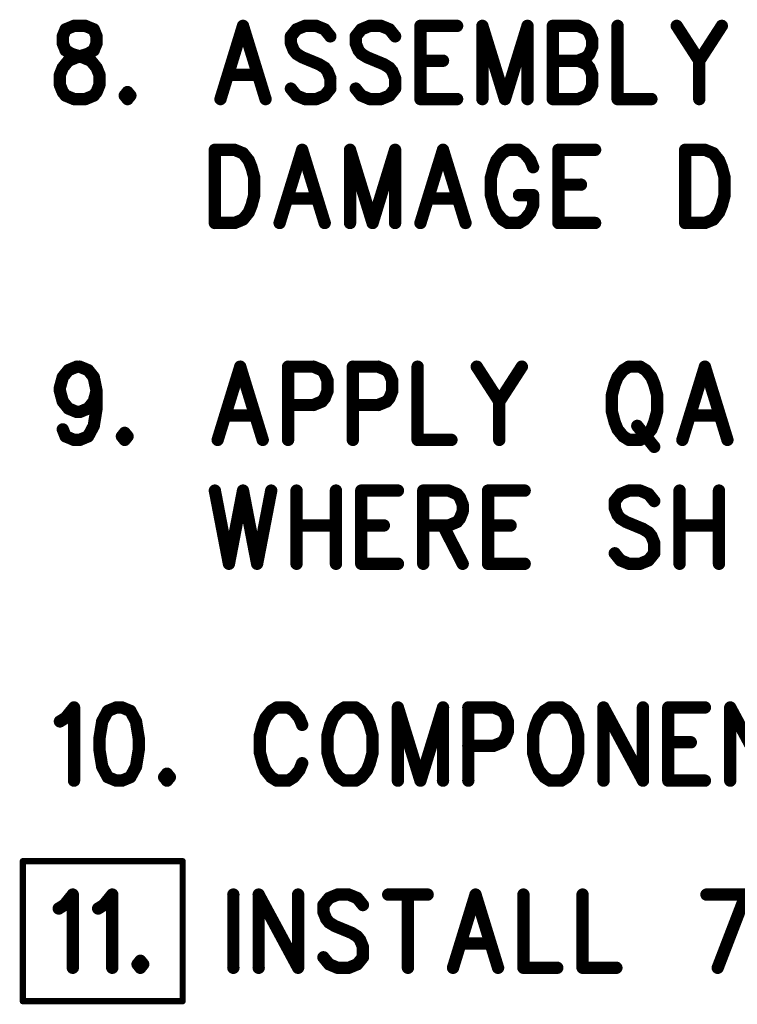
# Model space of a CAD drawing. Extents: x 2 to 38, y 2.4 to 29.6.
# Tile 79 of 93: x 25 to 27, y 17.6 to 20.3. Entities that reach past the tile are written whole.
import ezdxf

# ---------------------------------------------------------------- set-up
doc = ezdxf.new("R2010")
doc.units = 0
doc.layers.get('0').update_dxf_attribs({"linetype": 'CONTINUOUS'})
doc.layers.add('adt001026', color=1, linetype='CONTINUOUS')

# ---------------------------------------------------------------- blocks, each defined once
blk = doc.blocks.new('D249')
at = {"const_width": 0.00855}
blk.add_lwpolyline([(-0.004275, 0, 1), (0.004275, 0, 1)], format="xyb", close=True, dxfattribs=at)
blk = doc.blocks.new('D251')
at = {"const_width": 0.0171}
blk.add_lwpolyline([(-0.00855, 0, 1), (0.00855, 0, 1)], format="xyb", close=True, dxfattribs=at)

msp = doc.modelspace()

# ---------------------------------------------------------------- linework, layer by layer
at = {"layer": 'adt001026', "color": 1}
for points, const_width in [([(25.1433, 20.2938), (25.1355, 20.2745)], 0.034), ([(25.1666, 20.3034), (25.1433, 20.2938)], 0.034), ([(25.1978, 20.3034), (25.1666, 20.3034)], 0.034), ([(25.2211, 20.2938), (25.1978, 20.3034)], 0.034), ([(25.2289, 20.2745), (25.2211, 20.2938)], 0.034), ([(25.6336, 20.3034), (25.5714, 20.1011)], 0.034), ([(25.6336, 20.3034), (25.6959, 20.1011)], 0.034), ([(25.7815, 20.2938), (25.766, 20.2745)], 0.034), ([(25.8049, 20.3034), (25.7815, 20.2938)], 0.034), ([(25.836, 20.3034), (25.8049, 20.3034)], 0.034), ([(25.8594, 20.2938), (25.836, 20.3034)], 0.034), ([(25.8749, 20.2745), (25.8594, 20.2938)], 0.034), ([(25.9605, 20.2938), (25.945, 20.2745)], 0.034), ([(25.9839, 20.3034), (25.9605, 20.2938)], 0.034), ([(26.015, 20.3034), (25.9839, 20.3034)], 0.034), ([(26.0384, 20.2938), (26.015, 20.3034)], 0.034), ([(26.0539, 20.2745), (26.0384, 20.2938)], 0.034), ([(26.124, 20.3034), (26.124, 20.1011)], 0.034), ([(26.124, 20.3034), (26.2252, 20.3034)], 0.034), ([(26.2952, 20.3034), (26.2952, 20.1011)], 0.034), ([(26.2952, 20.3034), (26.3575, 20.1011)], 0.034), ([(26.4198, 20.3034), (26.3575, 20.1011)], 0.034), ([(26.4198, 20.3034), (26.4198, 20.1011)], 0.034), ([(26.4898, 20.3034), (26.4898, 20.1011)], 0.034), ([(26.4898, 20.3034), (26.5599, 20.3034)], 0.034), ([(26.5599, 20.3034), (26.5832, 20.2938)], 0.034), ([(26.5832, 20.2938), (26.591, 20.2841)], 0.034), ([(26.591, 20.2841), (26.5988, 20.2649)], 0.034), ([(26.6688, 20.3034), (26.6688, 20.1011)], 0.034), ([(26.8323, 20.3034), (26.8945, 20.2071)], 0.034), ([(26.9568, 20.3034), (26.8945, 20.2071)], 0.034), ([(25.1355, 20.2745), (25.1355, 20.2552)], 0.034), ([(25.1355, 20.2552), (25.1433, 20.236)], 0.034), ([(25.2211, 20.236), (25.2289, 20.2552)], 0.034), ([(25.2289, 20.2552), (25.2289, 20.2745)], 0.034), ([(25.766, 20.2745), (25.766, 20.2552)], 0.034), ([(25.766, 20.2552), (25.7737, 20.236)], 0.034), ([(25.945, 20.2745), (25.945, 20.2552)], 0.034), ([(25.945, 20.2552), (25.9528, 20.236)], 0.034), ([(26.5988, 20.2649), (26.5988, 20.2456)], 0.034), ([(25.1433, 20.236), (25.1589, 20.2263)], 0.034), ([(25.2056, 20.2263), (25.2211, 20.236)], 0.034), ([(25.7737, 20.236), (25.7815, 20.2263)], 0.034), ([(25.9528, 20.236), (25.9605, 20.2263)], 0.034), ([(26.5988, 20.2456), (26.591, 20.2263)], 0.034), ([(25.1355, 20.1878), (25.1511, 20.2071)], 0.034), ([(25.1511, 20.2071), (25.1744, 20.2167)], 0.034), ([(25.1589, 20.2263), (25.19, 20.2167)], 0.034), ([(25.1744, 20.2167), (25.2056, 20.2263)], 0.034), ([(25.19, 20.2167), (25.2133, 20.2071)], 0.034), ([(25.2133, 20.2071), (25.2289, 20.1878)], 0.034), ([(25.7815, 20.2263), (25.7971, 20.2167)], 0.034), ([(25.7971, 20.2167), (25.8438, 20.1974)], 0.034), ([(25.9605, 20.2263), (25.9761, 20.2167)], 0.034), ([(25.9761, 20.2167), (26.0228, 20.1974)], 0.034), ([(26.124, 20.2071), (26.1863, 20.2071)], 0.034), ([(26.4898, 20.2071), (26.5599, 20.2071)], 0.034), ([(26.5832, 20.2167), (26.5599, 20.2071)], 0.034), ([(26.5599, 20.2071), (26.5832, 20.1974)], 0.034), ([(26.591, 20.2263), (26.5832, 20.2167)], 0.034), ([(26.8945, 20.2071), (26.8945, 20.1011)], 0.034), ([(25.1277, 20.1685), (25.1355, 20.1878)], 0.034), ([(25.2289, 20.1878), (25.2367, 20.1685)], 0.034), ([(25.8438, 20.1974), (25.8594, 20.1878)], 0.034), ([(25.8594, 20.1878), (25.8671, 20.1782)], 0.034), ([(25.8671, 20.1782), (25.8749, 20.1589)], 0.034), ([(26.0228, 20.1974), (26.0384, 20.1878)], 0.034), ([(26.0384, 20.1878), (26.0462, 20.1782)], 0.034), ([(26.0462, 20.1782), (26.0539, 20.1589)], 0.034), ([(26.5832, 20.1974), (26.591, 20.1878)], 0.034), ([(26.591, 20.1878), (26.5988, 20.1685)], 0.034), ([(25.1277, 20.1396), (25.1277, 20.1685)], 0.034), ([(25.2367, 20.1685), (25.2367, 20.1396)], 0.034), ([(25.5947, 20.1685), (25.6726, 20.1685)], 0.034), ([(25.8749, 20.1589), (25.8749, 20.13)], 0.034), ([(26.0539, 20.1589), (26.0539, 20.13)], 0.034), ([(26.5988, 20.1685), (26.5988, 20.1396)], 0.034), ([(25.1355, 20.1204), (25.1277, 20.1396)], 0.034), ([(25.1433, 20.1108), (25.1355, 20.1204)], 0.034), ([(25.2289, 20.1204), (25.2211, 20.1108)], 0.034), ([(25.2367, 20.1396), (25.2289, 20.1204)], 0.034), ([(25.3145, 20.1204), (25.3067, 20.1108)], 0.034), ([(25.3223, 20.1108), (25.3145, 20.1204)], 0.034), ([(25.7815, 20.1108), (25.766, 20.13)], 0.034), ([(25.8749, 20.13), (25.8594, 20.1108)], 0.034), ([(25.9605, 20.1108), (25.945, 20.13)], 0.034), ([(26.0539, 20.13), (26.0384, 20.1108)], 0.034), ([(26.591, 20.1204), (26.5832, 20.1108)], 0.034), ([(26.5988, 20.1396), (26.591, 20.1204)], 0.034), ([(25.1666, 20.1011), (25.1433, 20.1108)], 0.034), ([(25.1978, 20.1011), (25.1666, 20.1011)], 0.034), ([(25.2211, 20.1108), (25.1978, 20.1011)], 0.034), ([(25.3067, 20.1108), (25.3145, 20.1011)], 0.034), ([(25.3145, 20.1011), (25.3223, 20.1108)], 0.034), ([(25.8049, 20.1011), (25.7815, 20.1108)], 0.034), ([(25.836, 20.1011), (25.8049, 20.1011)], 0.034), ([(25.8594, 20.1108), (25.836, 20.1011)], 0.034), ([(25.9839, 20.1011), (25.9605, 20.1108)], 0.034), ([(26.015, 20.1011), (25.9839, 20.1011)], 0.034), ([(26.0384, 20.1108), (26.015, 20.1011)], 0.034), ([(26.124, 20.1011), (26.2252, 20.1011)], 0.034), ([(26.5599, 20.1011), (26.4898, 20.1011)], 0.034), ([(26.5832, 20.1108), (26.5599, 20.1011)], 0.034), ([(26.6688, 20.1011), (26.7622, 20.1011)], 0.034), ([(25.5558, 19.9609), (25.5558, 19.7587)], 0.034), ([(25.5558, 19.9609), (25.6103, 19.9609)], 0.034), ([(25.6103, 19.9609), (25.6336, 19.9513)], 0.034), ([(25.7971, 19.9609), (25.7348, 19.7587)], 0.034), ([(25.7971, 19.9609), (25.8594, 19.7587)], 0.034), ([(25.9294, 19.9609), (25.9294, 19.7587)], 0.034), ([(25.9294, 19.9609), (25.9917, 19.7587)], 0.034), ([(26.0539, 19.9609), (25.9917, 19.7587)], 0.034), ([(26.0539, 19.9609), (26.0539, 19.7587)], 0.034), ([(26.1863, 19.9609), (26.124, 19.7587)], 0.034), ([(26.1863, 19.9609), (26.2485, 19.7587)], 0.034), ([(26.3653, 19.9609), (26.3497, 19.9513)], 0.034), ([(26.3964, 19.9609), (26.3653, 19.9609)], 0.034), ([(26.412, 19.9513), (26.3964, 19.9609)], 0.034), ([(26.5054, 19.9609), (26.5054, 19.7587)], 0.034), ([(26.5054, 19.9609), (26.6066, 19.9609)], 0.034), ([(26.8556, 19.9609), (26.8556, 19.7587)], 0.034), ([(26.8556, 19.9609), (26.9101, 19.9609)], 0.034), ([(26.9101, 19.9609), (26.9335, 19.9513)], 0.034), ([(25.6336, 19.9513), (25.6492, 19.932)], 0.034), ([(25.6492, 19.932), (25.657, 19.9128)], 0.034), ([(26.3341, 19.932), (26.3264, 19.9128)], 0.034), ([(26.3497, 19.9513), (26.3341, 19.932)], 0.034), ([(26.4275, 19.932), (26.412, 19.9513)], 0.034), ([(26.4353, 19.9128), (26.4275, 19.932)], 0.034), ([(26.9335, 19.9513), (26.949, 19.932)], 0.034), ([(26.949, 19.932), (26.9568, 19.9128)], 0.034), ([(25.657, 19.9128), (25.6648, 19.8839)], 0.034), ([(26.3264, 19.9128), (26.3186, 19.8839)], 0.034), ([(26.9568, 19.9128), (26.9646, 19.8839)], 0.034), ([(25.6648, 19.8839), (25.6648, 19.8357)], 0.034), ([(26.3186, 19.8839), (26.3186, 19.8357)], 0.034), ([(26.9646, 19.8839), (26.9646, 19.8357)], 0.034), ([(26.5054, 19.8646), (26.5676, 19.8646)], 0.034), ([(25.6648, 19.8357), (25.657, 19.8068)], 0.034), ([(25.7582, 19.8261), (25.836, 19.8261)], 0.034), ([(26.1473, 19.8261), (26.2252, 19.8261)], 0.034), ([(26.3186, 19.8357), (26.3264, 19.8068)], 0.034), ([(26.3964, 19.8357), (26.4353, 19.8357)], 0.034), ([(26.4353, 19.8068), (26.4353, 19.8357)], 0.034), ([(26.9646, 19.8357), (26.9568, 19.8068)], 0.034), ([(25.657, 19.8068), (25.6492, 19.7875)], 0.034), ([(26.3264, 19.8068), (26.3341, 19.7875)], 0.034), ([(26.4275, 19.7875), (26.4353, 19.8068)], 0.034), ([(26.9568, 19.8068), (26.949, 19.7875)], 0.034), ([(25.6336, 19.7683), (25.6103, 19.7587)], 0.034), ([(25.6492, 19.7875), (25.6336, 19.7683)], 0.034), ([(26.3341, 19.7875), (26.3497, 19.7683)], 0.034), ([(26.3497, 19.7683), (26.3653, 19.7587)], 0.034), ([(26.3964, 19.7587), (26.412, 19.7683)], 0.034), ([(26.412, 19.7683), (26.4275, 19.7875)], 0.034), ([(26.9335, 19.7683), (26.9101, 19.7587)], 0.034), ([(26.949, 19.7875), (26.9335, 19.7683)], 0.034), ([(25.6103, 19.7587), (25.5558, 19.7587)], 0.034), ([(26.3653, 19.7587), (26.3964, 19.7587)], 0.034), ([(26.5054, 19.7587), (26.6066, 19.7587)], 0.034), ([(26.9101, 19.7587), (26.8556, 19.7587)], 0.034), ([(25.1511, 19.352), (25.1744, 19.3616)], 0.034), ([(25.1744, 19.3616), (25.1822, 19.3616)], 0.034), ([(25.1822, 19.3616), (25.2056, 19.352)], 0.034), ([(25.6259, 19.3616), (25.5636, 19.1593)], 0.034), ([(25.6259, 19.3616), (25.6881, 19.1593)], 0.034), ([(25.7582, 19.3616), (25.7582, 19.1593)], 0.034), ([(25.7582, 19.3616), (25.8282, 19.3616)], 0.034), ([(25.8282, 19.3616), (25.8516, 19.352)], 0.034), ([(25.9372, 19.3616), (25.9372, 19.1593)], 0.034), ([(25.9372, 19.3616), (26.0072, 19.3616)], 0.034), ([(26.0072, 19.3616), (26.0306, 19.352)], 0.034), ([(26.1162, 19.3616), (26.1162, 19.1593)], 0.034), ([(26.2797, 19.3616), (26.3419, 19.2653)], 0.034), ([(26.4042, 19.3616), (26.3419, 19.2653)], 0.034), ([(26.7, 19.3616), (26.6844, 19.352)], 0.034), ([(26.7311, 19.3616), (26.7, 19.3616)], 0.034), ([(26.7467, 19.352), (26.7311, 19.3616)], 0.034), ([(26.9101, 19.3616), (26.8478, 19.1593)], 0.034), ([(26.9101, 19.3616), (26.9724, 19.1593)], 0.034), ([(25.1277, 19.3038), (25.1355, 19.3327)], 0.034), ([(25.1355, 19.3327), (25.1511, 19.352)], 0.034), ([(25.2056, 19.352), (25.2211, 19.3327)], 0.034), ([(25.2211, 19.3327), (25.2289, 19.2942)], 0.034), ([(25.8516, 19.352), (25.8594, 19.3423)], 0.034), ([(25.8594, 19.3423), (25.8671, 19.3231)], 0.034), ([(26.0306, 19.352), (26.0384, 19.3423)], 0.034), ([(26.0384, 19.3423), (26.0462, 19.3231)], 0.034), ([(26.6688, 19.3327), (26.661, 19.3134)], 0.034), ([(26.6844, 19.352), (26.6688, 19.3327)], 0.034), ([(26.7622, 19.3327), (26.7467, 19.352)], 0.034), ([(26.77, 19.3134), (26.7622, 19.3327)], 0.034), ([(25.1277, 19.2942), (25.1277, 19.3038)], 0.034), ([(25.8671, 19.3231), (25.8671, 19.2942)], 0.034), ([(26.0462, 19.3231), (26.0462, 19.2942)], 0.034), ([(26.661, 19.3134), (26.6533, 19.2846)], 0.034), ([(26.7778, 19.2846), (26.77, 19.3134)], 0.034), ([(25.1355, 19.2653), (25.1277, 19.2942)], 0.034), ([(25.2289, 19.2942), (25.2211, 19.2653)], 0.034), ([(25.2289, 19.2942), (25.2289, 19.246)], 0.034), ([(25.8671, 19.2942), (25.8594, 19.2749)], 0.034), ([(26.0462, 19.2942), (26.0384, 19.2749)], 0.034), ([(26.6533, 19.2846), (26.6533, 19.2364)], 0.034), ([(26.7778, 19.2364), (26.7778, 19.2846)], 0.034), ([(25.1511, 19.246), (25.1355, 19.2653)], 0.034), ([(25.2211, 19.2653), (25.2056, 19.246)], 0.034), ([(25.8282, 19.2557), (25.7582, 19.2557)], 0.034), ([(25.8516, 19.2653), (25.8282, 19.2557)], 0.034), ([(25.8594, 19.2749), (25.8516, 19.2653)], 0.034), ([(26.0072, 19.2557), (25.9372, 19.2557)], 0.034), ([(26.0306, 19.2653), (26.0072, 19.2557)], 0.034), ([(26.0384, 19.2749), (26.0306, 19.2653)], 0.034), ([(26.3419, 19.2653), (26.3419, 19.1593)], 0.034), ([(25.1744, 19.2364), (25.1511, 19.246)], 0.034), ([(25.1822, 19.2364), (25.1744, 19.2364)], 0.034), ([(25.2056, 19.246), (25.1822, 19.2364)], 0.034), ([(25.2289, 19.246), (25.2211, 19.1979)], 0.034), ([(25.5869, 19.2268), (25.6648, 19.2268)], 0.034), ([(26.6533, 19.2364), (26.661, 19.2075)], 0.034), ([(26.77, 19.2075), (26.7778, 19.2364)], 0.034), ([(26.8712, 19.2268), (26.949, 19.2268)], 0.034), ([(25.2211, 19.1979), (25.2056, 19.169)], 0.034), ([(26.661, 19.2075), (26.6688, 19.1882)], 0.034), ([(26.7233, 19.1979), (26.77, 19.1401)], 0.034), ([(26.7622, 19.1882), (26.77, 19.2075)], 0.034), ([(25.1433, 19.169), (25.1355, 19.1882)], 0.034), ([(25.1666, 19.1593), (25.1433, 19.169)], 0.034), ([(25.2056, 19.169), (25.1822, 19.1593)], 0.034), ([(25.3067, 19.1786), (25.299, 19.169)], 0.034), ([(25.299, 19.169), (25.3067, 19.1593)], 0.034), ([(25.3145, 19.169), (25.3067, 19.1786)], 0.034), ([(25.3067, 19.1593), (25.3145, 19.169)], 0.034), ([(26.6688, 19.1882), (26.6844, 19.169)], 0.034), ([(26.6844, 19.169), (26.7, 19.1593)], 0.034), ([(26.7311, 19.1593), (26.7467, 19.169)], 0.034), ([(26.7467, 19.169), (26.7622, 19.1882)], 0.034), ([(25.1822, 19.1593), (25.1666, 19.1593)], 0.034), ([(26.1162, 19.1593), (26.2096, 19.1593)], 0.034), ([(26.7, 19.1593), (26.7311, 19.1593)], 0.034), ([(25.5558, 19.0191), (25.5947, 18.8169)], 0.034), ([(25.6336, 19.0191), (25.5947, 18.8169)], 0.034), ([(25.6336, 19.0191), (25.6726, 18.8169)], 0.034), ([(25.7115, 19.0191), (25.6726, 18.8169)], 0.034), ([(25.7815, 19.0191), (25.7815, 18.8169)], 0.034), ([(25.8905, 19.0191), (25.8905, 18.8169)], 0.034), ([(25.9605, 19.0191), (25.9605, 18.8169)], 0.034), ([(25.9605, 19.0191), (26.0617, 19.0191)], 0.034), ([(26.1318, 19.0191), (26.1318, 18.8169)], 0.034), ([(26.1318, 19.0191), (26.2018, 19.0191)], 0.034), ([(26.2018, 19.0191), (26.2252, 19.0095)], 0.034), ([(26.2252, 19.0095), (26.233, 18.9999)], 0.034), ([(26.3108, 19.0191), (26.3108, 18.8169)], 0.034), ([(26.3108, 19.0191), (26.412, 19.0191)], 0.034), ([(26.6766, 19.0095), (26.661, 18.9902)], 0.034), ([(26.7, 19.0191), (26.6766, 19.0095)], 0.034), ([(26.7311, 19.0191), (26.7, 19.0191)], 0.034), ([(26.7544, 19.0095), (26.7311, 19.0191)], 0.034), ([(26.77, 18.9902), (26.7544, 19.0095)], 0.034), ([(26.8401, 19.0191), (26.8401, 18.8169)], 0.034), ([(26.949, 19.0191), (26.949, 18.8169)], 0.034), ([(26.233, 18.9999), (26.2407, 18.9806)], 0.034), ([(26.2407, 18.9806), (26.2407, 18.9614)], 0.034), ([(26.661, 18.9902), (26.661, 18.971)], 0.034), ([(26.2407, 18.9614), (26.233, 18.9421)], 0.034), ([(26.661, 18.971), (26.6688, 18.9517)], 0.034), ([(26.6688, 18.9517), (26.6766, 18.9421)], 0.034), ([(25.7815, 18.9228), (25.8905, 18.9228)], 0.034), ([(25.9605, 18.9228), (26.0228, 18.9228)], 0.034), ([(26.2018, 18.9228), (26.1318, 18.9228)], 0.034), ([(26.1863, 18.9228), (26.2407, 18.8169)], 0.034), ([(26.2252, 18.9325), (26.2018, 18.9228)], 0.034), ([(26.233, 18.9421), (26.2252, 18.9325)], 0.034), ([(26.3108, 18.9228), (26.3731, 18.9228)], 0.034), ([(26.6766, 18.9421), (26.6922, 18.9325)], 0.034), ([(26.6922, 18.9325), (26.7389, 18.9132)], 0.034), ([(26.8401, 18.9228), (26.949, 18.9228)], 0.034), ([(26.7389, 18.9132), (26.7544, 18.9036)], 0.034), ([(26.7544, 18.9036), (26.7622, 18.8939)], 0.034), ([(26.7622, 18.8939), (26.77, 18.8747)], 0.034), ([(26.77, 18.8747), (26.77, 18.8458)], 0.034), ([(26.6766, 18.8265), (26.661, 18.8458)], 0.034), ([(26.77, 18.8458), (26.7544, 18.8265)], 0.034), ([(25.9605, 18.8169), (26.0617, 18.8169)], 0.034), ([(26.3108, 18.8169), (26.412, 18.8169)], 0.034), ([(26.7, 18.8169), (26.6766, 18.8265)], 0.034), ([(26.7311, 18.8169), (26.7, 18.8169)], 0.034), ([(26.7544, 18.8265), (26.7311, 18.8169)], 0.034), ([(25.1433, 18.3909), (25.1666, 18.4198)], 0.034), ([(25.1666, 18.4198), (25.1666, 18.2176)], 0.034), ([(25.26, 18.4102), (25.2445, 18.3813)], 0.034), ([(25.2834, 18.4198), (25.26, 18.4102)], 0.034), ([(25.299, 18.4198), (25.2834, 18.4198)], 0.034), ([(25.3223, 18.4102), (25.299, 18.4198)], 0.034), ([(25.3379, 18.3813), (25.3223, 18.4102)], 0.034), ([(25.7115, 18.4102), (25.6959, 18.3909)], 0.034), ([(25.727, 18.4198), (25.7115, 18.4102)], 0.034), ([(25.7582, 18.4198), (25.727, 18.4198)], 0.034), ([(25.7737, 18.4102), (25.7582, 18.4198)], 0.034), ([(25.7893, 18.3909), (25.7737, 18.4102)], 0.034), ([(25.8983, 18.4102), (25.8827, 18.3909)], 0.034), ([(25.9138, 18.4198), (25.8983, 18.4102)], 0.034), ([(25.945, 18.4198), (25.9138, 18.4198)], 0.034), ([(25.9605, 18.4102), (25.945, 18.4198)], 0.034), ([(25.9761, 18.3909), (25.9605, 18.4102)], 0.034), ([(26.0617, 18.4198), (26.0617, 18.2176)], 0.034), ([(26.0617, 18.4198), (26.124, 18.2176)], 0.034), ([(26.1863, 18.4198), (26.124, 18.2176)], 0.034), ([(26.1863, 18.4198), (26.1863, 18.2176)], 0.034), ([(26.2563, 18.4198), (26.2563, 18.2176)], 0.034), ([(26.2563, 18.4198), (26.3264, 18.4198)], 0.034), ([(26.3264, 18.4198), (26.3497, 18.4102)], 0.034), ([(26.3497, 18.4102), (26.3575, 18.4006)], 0.034), ([(26.4665, 18.4102), (26.4509, 18.3909)], 0.034), ([(26.482, 18.4198), (26.4665, 18.4102)], 0.034), ([(26.5132, 18.4198), (26.482, 18.4198)], 0.034), ([(26.5287, 18.4102), (26.5132, 18.4198)], 0.034), ([(26.5443, 18.3909), (26.5287, 18.4102)], 0.034), ([(26.6299, 18.4198), (26.6299, 18.2176)], 0.034), ([(26.6299, 18.4198), (26.7389, 18.2176)], 0.034), ([(26.7389, 18.4198), (26.7389, 18.2176)], 0.034), ([(26.8089, 18.4198), (26.8089, 18.2176)], 0.034), ([(26.8089, 18.4198), (26.9101, 18.4198)], 0.034), ([(26.9802, 18.4198), (26.9802, 18.2176)], 0.034), ([(26.9802, 18.4198), (27.0891, 18.2176)], 0.034), ([(25.1277, 18.3813), (25.1433, 18.3909)], 0.034), ([(25.2445, 18.3813), (25.2367, 18.3331)], 0.034), ([(25.3457, 18.3331), (25.3379, 18.3813)], 0.034), ([(25.6959, 18.3909), (25.6881, 18.3717)], 0.034), ([(25.7971, 18.3717), (25.7893, 18.3909)], 0.034), ([(25.8827, 18.3909), (25.8749, 18.3717)], 0.034), ([(25.9839, 18.3717), (25.9761, 18.3909)], 0.034), ([(26.3575, 18.4006), (26.3653, 18.3813)], 0.034), ([(26.3653, 18.3813), (26.3653, 18.3524)], 0.034), ([(26.4509, 18.3909), (26.4431, 18.3717)], 0.034), ([(26.5521, 18.3717), (26.5443, 18.3909)], 0.034), ([(25.6881, 18.3717), (25.6803, 18.3428)], 0.034), ([(25.8749, 18.3717), (25.8671, 18.3428)], 0.034), ([(25.9917, 18.3428), (25.9839, 18.3717)], 0.034), ([(26.3653, 18.3524), (26.3575, 18.3331)], 0.034), ([(26.4431, 18.3717), (26.4353, 18.3428)], 0.034), ([(26.5599, 18.3428), (26.5521, 18.3717)], 0.034), ([(25.2367, 18.3331), (25.2367, 18.3042)], 0.034), ([(25.3457, 18.3042), (25.3457, 18.3331)], 0.034), ([(25.6803, 18.3428), (25.6803, 18.2946)], 0.034), ([(25.8671, 18.3428), (25.8671, 18.2946)], 0.034), ([(25.9917, 18.2946), (25.9917, 18.3428)], 0.034), ([(26.3497, 18.3235), (26.3264, 18.3139)], 0.034), ([(26.3575, 18.3331), (26.3497, 18.3235)], 0.034), ([(26.4353, 18.3428), (26.4353, 18.2946)], 0.034), ([(26.5599, 18.2946), (26.5599, 18.3428)], 0.034), ([(26.8089, 18.3235), (26.8712, 18.3235)], 0.034), ([(25.2367, 18.3042), (25.2445, 18.2561)], 0.034), ([(25.3379, 18.2561), (25.3457, 18.3042)], 0.034), ([(26.3264, 18.3139), (26.2563, 18.3139)], 0.034), ([(25.6803, 18.2946), (25.6881, 18.2657)], 0.034), ([(25.8671, 18.2946), (25.8749, 18.2657)], 0.034), ([(25.9839, 18.2657), (25.9917, 18.2946)], 0.034), ([(26.4353, 18.2946), (26.4431, 18.2657)], 0.034), ([(26.5521, 18.2657), (26.5599, 18.2946)], 0.034), ([(25.2445, 18.2561), (25.26, 18.2272)], 0.034), ([(25.3223, 18.2272), (25.3379, 18.2561)], 0.034), ([(25.6881, 18.2657), (25.6959, 18.2465)], 0.034), ([(25.6959, 18.2465), (25.7115, 18.2272)], 0.034), ([(25.7737, 18.2272), (25.7893, 18.2465)], 0.034), ([(25.7893, 18.2465), (25.7971, 18.2657)], 0.034), ([(25.8749, 18.2657), (25.8827, 18.2465)], 0.034), ([(25.8827, 18.2465), (25.8983, 18.2272)], 0.034), ([(25.9605, 18.2272), (25.9761, 18.2465)], 0.034), ([(25.9761, 18.2465), (25.9839, 18.2657)], 0.034), ([(26.4431, 18.2657), (26.4509, 18.2465)], 0.034), ([(26.4509, 18.2465), (26.4665, 18.2272)], 0.034), ([(26.5287, 18.2272), (26.5443, 18.2465)], 0.034), ([(26.5443, 18.2465), (26.5521, 18.2657)], 0.034), ([(25.26, 18.2272), (25.2834, 18.2176)], 0.034), ([(25.2834, 18.2176), (25.299, 18.2176)], 0.034), ([(25.299, 18.2176), (25.3223, 18.2272)], 0.034), ([(25.4235, 18.2368), (25.4157, 18.2272)], 0.034), ([(25.4157, 18.2272), (25.4235, 18.2176)], 0.034), ([(25.4313, 18.2272), (25.4235, 18.2368)], 0.034), ([(25.4235, 18.2176), (25.4313, 18.2272)], 0.034), ([(25.7115, 18.2272), (25.727, 18.2176)], 0.034), ([(25.727, 18.2176), (25.7582, 18.2176)], 0.034), ([(25.7582, 18.2176), (25.7737, 18.2272)], 0.034), ([(25.8983, 18.2272), (25.9138, 18.2176)], 0.034), ([(25.9138, 18.2176), (25.945, 18.2176)], 0.034), ([(25.945, 18.2176), (25.9605, 18.2272)], 0.034), ([(26.4665, 18.2272), (26.482, 18.2176)], 0.034), ([(26.482, 18.2176), (26.5132, 18.2176)], 0.034), ([(26.5132, 18.2176), (26.5287, 18.2272)], 0.034), ([(26.8089, 18.2176), (26.9101, 18.2176)], 0.034), ([(25.025, 17.995), (25.4668, 17.995)], 0.017), ([(25.025, 17.608), (25.025, 17.995)], 0.017), ([(25.4668, 17.995), (25.4668, 17.608)], 0.017), ([(25.1399, 17.8738), (25.1632, 17.9027)], 0.034), ([(25.1632, 17.9027), (25.1632, 17.7004)], 0.034), ([(25.2488, 17.8738), (25.2722, 17.9027)], 0.034), ([(25.2722, 17.9027), (25.2722, 17.7004)], 0.034), ([(25.6069, 17.9027), (25.6069, 17.7004)], 0.034), ([(25.6769, 17.9027), (25.6769, 17.7004)], 0.034), ([(25.6769, 17.9027), (25.7859, 17.7004)], 0.034), ([(25.7859, 17.9027), (25.7859, 17.7004)], 0.034), ([(25.8715, 17.8931), (25.8559, 17.8738)], 0.034), ([(25.8949, 17.9027), (25.8715, 17.8931)], 0.034), ([(25.926, 17.9027), (25.8949, 17.9027)], 0.034), ([(25.9493, 17.8931), (25.926, 17.9027)], 0.034), ([(25.9649, 17.8738), (25.9493, 17.8931)], 0.034), ([(26.035, 17.9027), (26.1439, 17.9027)], 0.034), ([(26.0894, 17.9027), (26.0894, 17.7004)], 0.034), ([(26.2762, 17.9027), (26.214, 17.7004)], 0.034), ([(26.2762, 17.9027), (26.3385, 17.7004)], 0.034), ([(26.4086, 17.9027), (26.4086, 17.7004)], 0.034), ([(26.572, 17.9027), (26.572, 17.7004)], 0.034), ([(26.9145, 17.9027), (27.0234, 17.9027)], 0.034), ([(27.0234, 17.9027), (26.9456, 17.7004)], 0.034), ([(25.1243, 17.8642), (25.1399, 17.8738)], 0.034), ([(25.2333, 17.8642), (25.2488, 17.8738)], 0.034), ([(25.8559, 17.8738), (25.8559, 17.8545)], 0.034), ([(25.8559, 17.8545), (25.8637, 17.8353)], 0.034), ([(25.8637, 17.8353), (25.8715, 17.8256)], 0.034), ([(25.8715, 17.8256), (25.8871, 17.816)], 0.034), ([(25.8871, 17.816), (25.9338, 17.7968)], 0.034), ([(25.9338, 17.7968), (25.9493, 17.7871)], 0.034), ([(25.9493, 17.7871), (25.9571, 17.7775)], 0.034), ([(25.9571, 17.7775), (25.9649, 17.7582)], 0.034), ([(25.9649, 17.7582), (25.9649, 17.7293)], 0.034), ([(26.2373, 17.7679), (26.3152, 17.7679)], 0.034), ([(25.8715, 17.7101), (25.8559, 17.7293)], 0.034), ([(25.9649, 17.7293), (25.9493, 17.7101)], 0.034), ([(25.35, 17.7197), (25.3422, 17.7101)], 0.034), ([(25.3422, 17.7101), (25.35, 17.7004)], 0.034), ([(25.3578, 17.7101), (25.35, 17.7197)], 0.034), ([(25.35, 17.7004), (25.3578, 17.7101)], 0.034), ([(25.8949, 17.7004), (25.8715, 17.7101)], 0.034), ([(25.926, 17.7004), (25.8949, 17.7004)], 0.034), ([(25.9493, 17.7101), (25.926, 17.7004)], 0.034), ([(26.4086, 17.7004), (26.502, 17.7004)], 0.034), ([(26.572, 17.7004), (26.6654, 17.7004)], 0.034), ([(25.4668, 17.608), (25.025, 17.608)], 0.017)]:
    msp.add_lwpolyline(points, dxfattribs=dict(at, const_width=const_width))

# ---------------------------------------------------------------- block references
at = {"layer": 'adt001026'}
for name, p in [('D251', (25.1433, 20.2938)), ('D251', (25.1666, 20.3034)), ('D251', (25.1666, 20.3034)), ('D251', (25.1978, 20.3034)), ('D251', (25.2211, 20.2938)), ('D251', (25.6336, 20.3034)), ('D251', (25.6336, 20.3034)), ('D251', (25.7815, 20.2938)), ('D251', (25.8049, 20.3034)), ('D251', (25.836, 20.3034)), ('D251', (25.8594, 20.2938)), ('D251', (25.9605, 20.2938)), ('D251', (25.9839, 20.3034)), ('D251', (26.015, 20.3034)), ('D251', (26.0384, 20.2938)), ('D251', (26.124, 20.3034)), ('D251', (26.124, 20.3034)), ('D251', (26.2252, 20.3034)), ('D251', (26.2952, 20.3034)), ('D251', (26.2952, 20.3034)), ('D251', (26.4198, 20.3034)), ('D251', (26.4198, 20.3034)), ('D251', (26.4898, 20.3034)), ('D251', (26.4898, 20.3034)), ('D251', (26.5599, 20.3034)), ('D251', (26.5832, 20.2938)), ('D251', (26.591, 20.2841)), ('D251', (26.6688, 20.3034)), ('D251', (26.8323, 20.3034)), ('D251', (26.9568, 20.3034)), ('D251', (25.1355, 20.2745)), ('D251', (25.1355, 20.2552)), ('D251', (25.2289, 20.2745)), ('D251', (25.2289, 20.2552)), ('D251', (25.766, 20.2745)), ('D251', (25.766, 20.2552)), ('D251', (25.8749, 20.2745)), ('D251', (25.945, 20.2745)), ('D251', (25.945, 20.2552)), ('D251', (26.0539, 20.2745)), ('D251', (26.5988, 20.2649)), ('D251', (25.1433, 20.236)), ('D251', (25.2211, 20.236)), ('D251', (25.7737, 20.236)), ('D251', (25.9528, 20.236)), ('D251', (26.5988, 20.2456)), ('D251', (25.1511, 20.2071)), ('D251', (25.1589, 20.2263)), ('D251', (25.1744, 20.2167)), ('D251', (25.19, 20.2167)), ('D251', (25.2056, 20.2263)), ('D251', (25.2133, 20.2071)), ('D251', (25.7815, 20.2263)), ('D251', (25.7971, 20.2167)), ('D251', (25.9605, 20.2263)), ('D251', (25.9761, 20.2167)), ('D251', (26.124, 20.2071)), ('D251', (26.1863, 20.2071)), ('D251', (26.4898, 20.2071)), ('D251', (26.5599, 20.2071)), ('D251', (26.5599, 20.2071)), ('D251', (26.5832, 20.2167)), ('D251', (26.591, 20.2263)), ('D251', (26.8945, 20.2071)), ('D251', (26.8945, 20.2071)), ('D251', (25.1355, 20.1878)), ('D251', (25.2289, 20.1878)), ('D251', (25.8438, 20.1974)), ('D251', (25.8594, 20.1878)), ('D251', (25.8671, 20.1782)), ('D251', (26.0228, 20.1974)), ('D251', (26.0384, 20.1878)), ('D251', (26.0462, 20.1782)), ('D251', (26.5832, 20.1974)), ('D251', (26.591, 20.1878)), ('D251', (25.1277, 20.1685)), ('D251', (25.2367, 20.1685)), ('D251', (25.5947, 20.1685)), ('D251', (25.6726, 20.1685)), ('D251', (25.8749, 20.1589)), ('D251', (26.0539, 20.1589)), ('D251', (26.5988, 20.1685)), ('D251', (25.1277, 20.1396)), ('D251', (25.1355, 20.1204)), ('D251', (25.2289, 20.1204)), ('D251', (25.2367, 20.1396)), ('D251', (25.3145, 20.1204)), ('D251', (25.3145, 20.1204)), ('D251', (25.766, 20.13)), ('D251', (25.8749, 20.13)), ('D251', (25.945, 20.13)), ('D251', (26.0539, 20.13)), ('D251', (26.591, 20.1204)), ('D251', (26.5988, 20.1396)), ('D251', (25.1433, 20.1108)), ('D251', (25.1666, 20.1011)), ('D251', (25.1978, 20.1011)), ('D251', (25.2211, 20.1108)), ('D251', (25.3067, 20.1108)), ('D251', (25.3145, 20.1011)), ('D251', (25.3223, 20.1108)), ('D251', (25.5714, 20.1011)), ('D251', (25.6959, 20.1011)), ('D251', (25.7815, 20.1108)), ('D251', (25.8049, 20.1011)), ('D251', (25.836, 20.1011)), ('D251', (25.8594, 20.1108)), ('D251', (25.9605, 20.1108)), ('D251', (25.9839, 20.1011)), ('D251', (26.015, 20.1011)), ('D251', (26.0384, 20.1108)), ('D251', (26.124, 20.1011)), ('D251', (26.124, 20.1011)), ('D251', (26.2252, 20.1011)), ('D251', (26.2952, 20.1011)), ('D251', (26.3575, 20.1011)), ('D251', (26.3575, 20.1011)), ('D251', (26.4198, 20.1011)), ('D251', (26.4898, 20.1011)), ('D251', (26.4898, 20.1011)), ('D251', (26.5599, 20.1011)), ('D251', (26.5832, 20.1108)), ('D251', (26.6688, 20.1011)), ('D251', (26.7622, 20.1011)), ('D251', (26.8945, 20.1011)), ('D251', (25.5558, 19.9609)), ('D251', (25.5558, 19.9609)), ('D251', (25.6103, 19.9609)), ('D251', (25.7971, 19.9609)), ('D251', (25.7971, 19.9609)), ('D251', (25.9294, 19.9609)), ('D251', (25.9294, 19.9609)), ('D251', (26.0539, 19.9609)), ('D251', (26.0539, 19.9609)), ('D251', (26.1863, 19.9609)), ('D251', (26.1863, 19.9609)), ('D251', (26.3653, 19.9609)), ('D251', (26.3964, 19.9609)), ('D251', (26.5054, 19.9609)), ('D251', (26.5054, 19.9609)), ('D251', (26.6066, 19.9609)), ('D251', (26.8556, 19.9609)), ('D251', (26.8556, 19.9609)), ('D251', (26.9101, 19.9609)), ('D251', (25.6336, 19.9513)), ('D251', (25.6492, 19.932)), ('D251', (26.3341, 19.932)), ('D251', (26.3497, 19.9513)), ('D251', (26.412, 19.9513)), ('D251', (26.4275, 19.932)), ('D251', (26.9335, 19.9513)), ('D251', (26.949, 19.932)), ('D251', (25.657, 19.9128)), ('D251', (26.3264, 19.9128)), ('D251', (26.4353, 19.9128)), ('D251', (26.9568, 19.9128)), ('D251', (25.6648, 19.8839)), ('D251', (26.3186, 19.8839)), ('D251', (26.9646, 19.8839)), ('D251', (26.5054, 19.8646)), ('D251', (26.5676, 19.8646)), ('D251', (25.6648, 19.8357)), ('D251', (25.7582, 19.8261)), ('D251', (25.836, 19.8261)), ('D251', (26.1473, 19.8261)), ('D251', (26.2252, 19.8261)), ('D251', (26.3186, 19.8357)), ('D251', (26.3964, 19.8357)), ('D251', (26.4353, 19.8357)), ('D251', (26.4353, 19.8357)), ('D251', (26.9646, 19.8357)), ('D251', (25.657, 19.8068)), ('D251', (26.3264, 19.8068)), ('D251', (26.4353, 19.8068)), ('D251', (26.9568, 19.8068)), ('D251', (25.6336, 19.7683)), ('D251', (25.6492, 19.7875)), ('D251', (26.3341, 19.7875)), ('D251', (26.3497, 19.7683)), ('D251', (26.412, 19.7683)), ('D251', (26.4275, 19.7875)), ('D251', (26.9335, 19.7683)), ('D251', (26.949, 19.7875)), ('D251', (25.5558, 19.7587)), ('D251', (25.5558, 19.7587)), ('D251', (25.6103, 19.7587)), ('D251', (25.7348, 19.7587)), ('D251', (25.8594, 19.7587)), ('D251', (25.9294, 19.7587)), ('D251', (25.9917, 19.7587)), ('D251', (25.9917, 19.7587)), ('D251', (26.0539, 19.7587)), ('D251', (26.124, 19.7587)), ('D251', (26.2485, 19.7587)), ('D251', (26.3653, 19.7587)), ('D251', (26.3964, 19.7587)), ('D251', (26.5054, 19.7587)), ('D251', (26.5054, 19.7587)), ('D251', (26.6066, 19.7587)), ('D251', (26.8556, 19.7587)), ('D251', (26.8556, 19.7587)), ('D251', (26.9101, 19.7587)), ('D251', (25.1744, 19.3616)), ('D251', (25.1822, 19.3616)), ('D251', (25.6259, 19.3616)), ('D251', (25.6259, 19.3616)), ('D251', (25.7582, 19.3616)), ('D251', (25.7582, 19.3616)), ('D251', (25.8282, 19.3616)), ('D251', (25.9372, 19.3616)), ('D251', (25.9372, 19.3616)), ('D251', (26.0072, 19.3616)), ('D251', (26.1162, 19.3616)), ('D251', (26.2797, 19.3616)), ('D251', (26.4042, 19.3616)), ('D251', (26.7, 19.3616)), ('D251', (26.7, 19.3616)), ('D251', (26.7311, 19.3616)), ('D251', (26.9101, 19.3616)), ('D251', (26.9101, 19.3616)), ('D251', (25.1355, 19.3327)), ('D251', (25.1511, 19.352)), ('D251', (25.2056, 19.352)), ('D251', (25.2211, 19.3327)), ('D251', (25.8516, 19.352)), ('D251', (25.8594, 19.3423)), ('D251', (26.0306, 19.352)), ('D251', (26.0384, 19.3423)), ('D251', (26.6688, 19.3327)), ('D251', (26.6844, 19.352)), ('D251', (26.7467, 19.352)), ('D251', (26.7622, 19.3327)), ('D251', (25.1277, 19.3038)), ('D251', (25.8671, 19.3231)), ('D251', (26.0462, 19.3231)), ('D251', (26.661, 19.3134)), ('D251', (26.77, 19.3134)), ('D251', (25.1277, 19.2942)), ('D251', (25.2289, 19.2942)), ('D251', (25.2289, 19.2942)), ('D251', (25.8671, 19.2942)), ('D251', (26.0462, 19.2942)), ('D251', (26.6533, 19.2846)), ('D251', (26.7778, 19.2846)), ('D251', (25.1355, 19.2653)), ('D251', (25.2211, 19.2653)), ('D251', (25.7582, 19.2557)), ('D251', (25.8282, 19.2557)), ('D251', (25.8516, 19.2653)), ('D251', (25.8594, 19.2749)), ('D251', (25.9372, 19.2557)), ('D251', (26.0072, 19.2557)), ('D251', (26.0306, 19.2653)), ('D251', (26.0384, 19.2749)), ('D251', (26.3419, 19.2653)), ('D251', (26.3419, 19.2653)), ('D251', (25.1511, 19.246)), ('D251', (25.1744, 19.2364)), ('D251', (25.1822, 19.2364)), ('D251', (25.2056, 19.246)), ('D251', (25.2289, 19.246)), ('D251', (25.5869, 19.2268)), ('D251', (25.6648, 19.2268)), ('D251', (26.6533, 19.2364)), ('D251', (26.7778, 19.2364)), ('D251', (26.8712, 19.2268)), ('D251', (26.949, 19.2268)), ('D251', (25.2211, 19.1979)), ('D251', (26.661, 19.2075)), ('D251', (26.7233, 19.1979)), ('D251', (26.77, 19.2075)), ('D251', (25.1355, 19.1882)), ('D251', (25.1433, 19.169)), ('D251', (25.2056, 19.169)), ('D251', (25.299, 19.169)), ('D251', (25.3067, 19.1786)), ('D251', (25.3067, 19.1786)), ('D251', (25.3145, 19.169)), ('D251', (26.6688, 19.1882)), ('D251', (26.6844, 19.169)), ('D251', (26.7467, 19.169)), ('D251', (26.7622, 19.1882)), ('D251', (25.1666, 19.1593)), ('D251', (25.1822, 19.1593)), ('D251', (25.3067, 19.1593)), ('D251', (25.5636, 19.1593)), ('D251', (25.6881, 19.1593)), ('D251', (25.7582, 19.1593)), ('D251', (25.9372, 19.1593)), ('D251', (26.1162, 19.1593)), ('D251', (26.2096, 19.1593)), ('D251', (26.3419, 19.1593)), ('D251', (26.7, 19.1593)), ('D251', (26.7311, 19.1593)), ('D251', (26.77, 19.1401)), ('D251', (26.8478, 19.1593)), ('D251', (26.9724, 19.1593)), ('D251', (25.5558, 19.0191)), ('D251', (25.6336, 19.0191)), ('D251', (25.6336, 19.0191)), ('D251', (25.7115, 19.0191)), ('D251', (25.7815, 19.0191)), ('D251', (25.8905, 19.0191)), ('D251', (25.9605, 19.0191)), ('D251', (25.9605, 19.0191)), ('D251', (26.0617, 19.0191)), ('D251', (26.1318, 19.0191)), ('D251', (26.1318, 19.0191)), ('D251', (26.2018, 19.0191)), ('D251', (26.2252, 19.0095)), ('D251', (26.3108, 19.0191)), ('D251', (26.3108, 19.0191)), ('D251', (26.412, 19.0191)), ('D251', (26.6766, 19.0095)), ('D251', (26.7, 19.0191)), ('D251', (26.7311, 19.0191)), ('D251', (26.7544, 19.0095)), ('D251', (26.8401, 19.0191)), ('D251', (26.949, 19.0191)), ('D251', (26.233, 18.9999)), ('D251', (26.2407, 18.9806)), ('D251', (26.661, 18.9902)), ('D251', (26.77, 18.9902)), ('D251', (26.2407, 18.9614)), ('D251', (26.661, 18.971)), ('D251', (26.6688, 18.9517)), ('D251', (25.7815, 18.9228)), ('D251', (25.8905, 18.9228)), ('D251', (25.9605, 18.9228)), ('D251', (26.0228, 18.9228)), ('D251', (26.1318, 18.9228)), ('D251', (26.1863, 18.9228)), ('D251', (26.2018, 18.9228)), ('D251', (26.2252, 18.9325)), ('D251', (26.233, 18.9421)), ('D251', (26.3108, 18.9228)), ('D251', (26.3731, 18.9228)), ('D251', (26.6766, 18.9421)), ('D251', (26.6922, 18.9325)), ('D251', (26.8401, 18.9228)), ('D251', (26.949, 18.9228)), ('D251', (26.7389, 18.9132)), ('D251', (26.7544, 18.9036)), ('D251', (26.7622, 18.8939)), ('D251', (26.77, 18.8747)), ('D251', (26.661, 18.8458)), ('D251', (26.77, 18.8458)), ('D251', (25.5947, 18.8169)), ('D251', (25.5947, 18.8169)), ('D251', (25.6726, 18.8169)), ('D251', (25.6726, 18.8169)), ('D251', (25.7815, 18.8169)), ('D251', (25.8905, 18.8169)), ('D251', (25.9605, 18.8169)), ('D251', (25.9605, 18.8169)), ('D251', (26.0617, 18.8169)), ('D251', (26.1318, 18.8169)), ('D251', (26.2407, 18.8169)), ('D251', (26.3108, 18.8169)), ('D251', (26.3108, 18.8169)), ('D251', (26.412, 18.8169)), ('D251', (26.6766, 18.8265)), ('D251', (26.7, 18.8169)), ('D251', (26.7311, 18.8169)), ('D251', (26.7544, 18.8265)), ('D251', (26.8401, 18.8169)), ('D251', (26.949, 18.8169)), ('D251', (25.1666, 18.4198)), ('D251', (25.26, 18.4102)), ('D251', (25.2834, 18.4198)), ('D251', (25.2834, 18.4198)), ('D251', (25.299, 18.4198)), ('D251', (25.3223, 18.4102)), ('D251', (25.7115, 18.4102)), ('D251', (25.727, 18.4198)), ('D251', (25.7582, 18.4198)), ('D251', (25.7737, 18.4102)), ('D251', (25.8983, 18.4102)), ('D251', (25.9138, 18.4198)), ('D251', (25.9138, 18.4198)), ('D251', (25.945, 18.4198)), ('D251', (25.9605, 18.4102)), ('D251', (26.0617, 18.4198)), ('D251', (26.0617, 18.4198)), ('D251', (26.1863, 18.4198)), ('D251', (26.1863, 18.4198)), ('D251', (26.2563, 18.4198)), ('D251', (26.2563, 18.4198)), ('D251', (26.3264, 18.4198)), ('D251', (26.3497, 18.4102)), ('D251', (26.4665, 18.4102)), ('D251', (26.482, 18.4198)), ('D251', (26.482, 18.4198)), ('D251', (26.5132, 18.4198)), ('D251', (26.5287, 18.4102)), ('D251', (26.6299, 18.4198)), ('D251', (26.6299, 18.4198)), ('D251', (26.7389, 18.4198)), ('D251', (26.8089, 18.4198)), ('D251', (26.8089, 18.4198)), ('D251', (26.9101, 18.4198)), ('D251', (26.9802, 18.4198)), ('D251', (26.9802, 18.4198)), ('D251', (25.1277, 18.3813)), ('D251', (25.1433, 18.3909)), ('D251', (25.2445, 18.3813)), ('D251', (25.3379, 18.3813)), ('D251', (25.6959, 18.3909)), ('D251', (25.7893, 18.3909)), ('D251', (25.8827, 18.3909)), ('D251', (25.9761, 18.3909)), ('D251', (26.3575, 18.4006)), ('D251', (26.3653, 18.3813)), ('D251', (26.4509, 18.3909)), ('D251', (26.5443, 18.3909)), ('D251', (25.6881, 18.3717)), ('D251', (25.7971, 18.3717)), ('D251', (25.8749, 18.3717)), ('D251', (25.9839, 18.3717)), ('D251', (26.3653, 18.3524)), ('D251', (26.4431, 18.3717)), ('D251', (26.5521, 18.3717)), ('D251', (25.2367, 18.3331)), ('D251', (25.3457, 18.3331)), ('D251', (25.6803, 18.3428)), ('D251', (25.8671, 18.3428)), ('D251', (25.9917, 18.3428)), ('D251', (26.3497, 18.3235)), ('D251', (26.3575, 18.3331)), ('D251', (26.4353, 18.3428)), ('D251', (26.5599, 18.3428)), ('D251', (26.8089, 18.3235)), ('D251', (26.8712, 18.3235)), ('D251', (25.2367, 18.3042)), ('D251', (25.3457, 18.3042)), ('D251', (26.2563, 18.3139)), ('D251', (26.3264, 18.3139)), ('D251', (25.6803, 18.2946)), ('D251', (25.8671, 18.2946)), ('D251', (25.9917, 18.2946)), ('D251', (26.4353, 18.2946)), ('D251', (26.5599, 18.2946)), ('D251', (25.2445, 18.2561)), ('D251', (25.3379, 18.2561)), ('D251', (25.6881, 18.2657)), ('D251', (25.6959, 18.2465)), ('D251', (25.7893, 18.2465)), ('D251', (25.7971, 18.2657)), ('D251', (25.8749, 18.2657)), ('D251', (25.8827, 18.2465)), ('D251', (25.9761, 18.2465)), ('D251', (25.9839, 18.2657)), ('D251', (26.4431, 18.2657)), ('D251', (26.4509, 18.2465)), ('D251', (26.5443, 18.2465)), ('D251', (26.5521, 18.2657)), ('D251', (25.1666, 18.2176)), ('D251', (25.26, 18.2272)), ('D251', (25.2834, 18.2176)), ('D251', (25.299, 18.2176)), ('D251', (25.3223, 18.2272)), ('D251', (25.4157, 18.2272)), ('D251', (25.4235, 18.2368)), ('D251', (25.4235, 18.2368)), ('D251', (25.4235, 18.2176)), ('D251', (25.4313, 18.2272)), ('D251', (25.7115, 18.2272)), ('D251', (25.727, 18.2176)), ('D251', (25.7582, 18.2176)), ('D251', (25.7737, 18.2272)), ('D251', (25.8983, 18.2272)), ('D251', (25.9138, 18.2176)), ('D251', (25.945, 18.2176)), ('D251', (25.9605, 18.2272)), ('D251', (26.0617, 18.2176)), ('D251', (26.124, 18.2176)), ('D251', (26.124, 18.2176)), ('D251', (26.1863, 18.2176)), ('D251', (26.2563, 18.2176)), ('D251', (26.4665, 18.2272)), ('D251', (26.482, 18.2176)), ('D251', (26.5132, 18.2176)), ('D251', (26.5287, 18.2272)), ('D251', (26.6299, 18.2176)), ('D251', (26.7389, 18.2176)), ('D251', (26.7389, 18.2176)), ('D251', (26.8089, 18.2176)), ('D251', (26.8089, 18.2176)), ('D251', (26.9101, 18.2176)), ('D251', (26.9802, 18.2176)), ('D249', (25.025, 17.995)), ('D249', (25.025, 17.995)), ('D249', (25.4668, 17.995)), ('D251', (25.1632, 17.9027)), ('D251', (25.2722, 17.9027)), ('D251', (25.6069, 17.9027)), ('D251', (25.6769, 17.9027)), ('D251', (25.6769, 17.9027)), ('D251', (25.7859, 17.9027)), ('D251', (25.8715, 17.8931)), ('D251', (25.8949, 17.9027)), ('D251', (25.926, 17.9027)), ('D251', (25.9493, 17.8931)), ('D251', (26.035, 17.9027)), ('D251', (26.0894, 17.9027)), ('D251', (26.1439, 17.9027)), ('D251', (26.2762, 17.9027)), ('D251', (26.2762, 17.9027)), ('D251', (26.4086, 17.9027)), ('D251', (26.572, 17.9027)), ('D251', (26.9145, 17.9027)), ('D251', (25.1243, 17.8642)), ('D251', (25.1399, 17.8738)), ('D251', (25.2333, 17.8642)), ('D251', (25.2488, 17.8738)), ('D251', (25.8559, 17.8738)), ('D251', (25.9649, 17.8738)), ('D251', (25.8559, 17.8545)), ('D251', (25.8637, 17.8353)), ('D251', (25.8715, 17.8256)), ('D251', (25.8871, 17.816)), ('D251', (25.9338, 17.7968)), ('D251', (25.9493, 17.7871)), ('D251', (25.9571, 17.7775)), ('D251', (25.9649, 17.7582)), ('D251', (26.2373, 17.7679)), ('D251', (26.3152, 17.7679)), ('D251', (25.8559, 17.7293)), ('D251', (25.9649, 17.7293)), ('D251', (25.1632, 17.7004)), ('D251', (25.2722, 17.7004)), ('D251', (25.3422, 17.7101)), ('D251', (25.35, 17.7197)), ('D251', (25.35, 17.7197)), ('D251', (25.35, 17.7004)), ('D251', (25.3578, 17.7101)), ('D251', (25.6069, 17.7004)), ('D251', (25.6769, 17.7004)), ('D251', (25.7859, 17.7004)), ('D251', (25.7859, 17.7004)), ('D251', (25.8715, 17.7101)), ('D251', (25.8949, 17.7004)), ('D251', (25.926, 17.7004)), ('D251', (25.9493, 17.7101)), ('D251', (26.0894, 17.7004)), ('D251', (26.214, 17.7004)), ('D251', (26.3385, 17.7004)), ('D251', (26.4086, 17.7004)), ('D251', (26.502, 17.7004)), ('D251', (26.572, 17.7004)), ('D251', (26.6654, 17.7004)), ('D251', (26.9456, 17.7004)), ('D249', (25.025, 17.608)), ('D249', (25.4668, 17.608))]:
    msp.add_blockref(name, p, dxfattribs=at)

doc.saveas('drawing.dxf')
